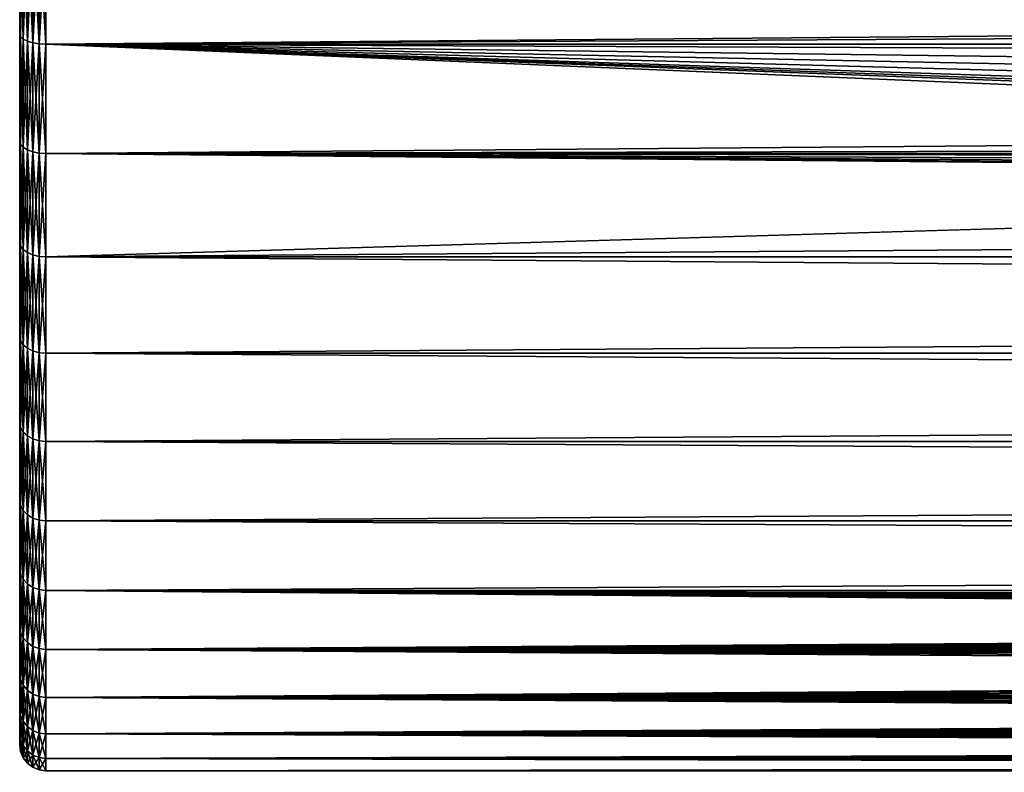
# Model space of a CAD drawing. Header units: millimetres. Extents: x -128 to 173, y -40 to 30.
# Tile 1 of 256: x -128 to -109, y -23 to -9. Entities that reach past the tile are written whole.
import ezdxf

# ---------------------------------------------------------------- set-up
doc = ezdxf.new("R2010")
doc.units = ezdxf.units.MM
doc.header["$LTSCALE"] = 56.728605
for name, color, linetype in [('1', 7, 'CONTINUOUS'), ('27', 7, 'CONTINUOUS'), ('4', 7, 'CONTINUOUS')]:
    doc.layers.add(name, color=color, linetype=linetype)

msp = doc.modelspace()

# ---------------------------------------------------------------- linework, layer by layer
at = {"layer": '1', "color": 7, "linetype": 'CONTINUOUS'}
for points in [[(-128, -8.87, 20.678), (-128, -6.733, 21.469), (-128, -8.87, -20.678), (-128, -8.87, 20.678)], [(-128, -8.87, -20.678), (-128, -6.733, 21.469), (-128, -6.733, -21.469), (-128, -8.87, -20.678)], [(-128, -10.917, 19.674), (-128, -8.87, 20.678), (-128, -10.917, -19.674), (-128, -10.917, 19.674)], [(-128, -10.917, -19.674), (-128, -8.87, 20.678), (-128, -8.87, -20.678), (-128, -10.917, -19.674)], [(-128, -12.851, 18.469), (-128, -10.917, 19.674), (-128, -12.851, -18.469), (-128, -12.851, 18.469)], [(-128, -12.851, -18.469), (-128, -10.917, 19.674), (-128, -10.917, -19.674), (-128, -12.851, -18.469)], [(-128, -14.654, 17.073), (-128, -12.851, 18.469), (-128, -14.654, -17.073), (-128, -14.654, 17.073)], [(-128, -14.654, -17.073), (-128, -12.851, 18.469), (-128, -12.851, -18.469), (-128, -14.654, -17.073)], [(-128, -16.306, 15.503), (-128, -14.654, 17.073), (-128, -16.306, -15.503), (-128, -16.306, 15.503)], [(-128, -16.306, -15.503), (-128, -14.654, 17.073), (-128, -14.654, -17.073), (-128, -16.306, -15.503)], [(-128, -17.791, 13.774), (-128, -16.306, 15.503), (-128, -17.791, -13.774), (-128, -17.791, 13.774)], [(-128, -17.791, -13.774), (-128, -16.306, 15.503), (-128, -16.306, -15.503), (-128, -17.791, -13.774)], [(-128, -19.094, 11.903), (-128, -17.791, 13.774), (-128, -19.094, -11.903), (-128, -19.094, 11.903)], [(-128, -19.094, -11.903), (-128, -17.791, 13.774), (-128, -17.791, -13.774), (-128, -19.094, -11.903)], [(-128, -20.2, 9.91), (-128, -19.094, 11.903), (-128, -20.2, -9.91), (-128, -20.2, 9.91)], [(-128, -20.2, -9.91), (-128, -19.094, 11.903), (-128, -19.094, -11.903), (-128, -20.2, -9.91)], [(-128, -21.099, 7.815), (-128, -20.2, 9.91), (-128, -21.099, -7.815), (-128, -21.099, 7.815)], [(-128, -21.099, -7.815), (-128, -20.2, 9.91), (-128, -20.2, -9.91), (-128, -21.099, -7.815)], [(-128, -21.782, 5.64), (-128, -21.099, 7.815), (-128, -21.782, -5.64), (-128, -21.782, 5.64)], [(-128, -21.782, -5.64), (-128, -21.099, 7.815), (-128, -21.099, -7.815), (-128, -21.782, -5.64)], [(-128, -22.24, 3.407), (-128, -21.782, 5.64), (-128, -22.24, -3.407), (-128, -22.24, 3.407)], [(-128, -22.24, -3.407), (-128, -21.782, 5.64), (-128, -21.782, -5.64), (-128, -22.24, -3.407)], [(-128, -22.471, 1.14), (-128, -22.24, 3.407), (-128, -22.471, -1.14), (-128, -22.471, 1.14)], [(-128, -22.471, -1.14), (-128, -22.24, 3.407), (-128, -22.24, -3.407), (-128, -22.471, -1.14)]]:
    msp.add_3dface(points, dxfattribs=at)
at = {"layer": '27', "color": 7, "linetype": 'CONTINUOUS'}
for points in [[(-128, -6.733, 21.469), (-128, -8.87, 20.678), (-127.983, -6.774, 21.592), (-128, -6.733, 21.469)], [(-128, -8.87, -20.678), (-128, -6.733, -21.469), (-127.983, -6.774, -21.592), (-128, -8.87, -20.678)], [(-127.983, -6.774, 21.592), (-128, -8.87, 20.678), (-127.983, -8.924, 20.795), (-127.983, -6.774, 21.592)], [(-127.983, -8.924, -20.795), (-128, -8.87, -20.678), (-127.983, -6.774, -21.592), (-127.983, -8.924, -20.795)], [(-127.983, -6.774, 21.592), (-127.983, -8.924, 20.795), (-127.933, -6.811, 21.707), (-127.983, -6.774, 21.592)], [(-127.983, -8.924, -20.795), (-127.983, -6.774, -21.592), (-127.933, -8.972, -20.906), (-127.983, -8.924, -20.795)], [(-127.933, -8.972, -20.906), (-127.983, -6.774, -21.592), (-127.933, -6.811, -21.707), (-127.933, -8.972, -20.906)], [(-127.933, -6.811, 21.707), (-127.983, -8.924, 20.795), (-127.933, -8.972, 20.906), (-127.933, -6.811, 21.707)], [(-127.933, -6.811, 21.707), (-127.933, -8.972, 20.906), (-127.853, -6.842, 21.806), (-127.933, -6.811, 21.707)], [(-127.933, -8.972, -20.906), (-127.933, -6.811, -21.707), (-127.853, -9.013, -21.002), (-127.933, -8.972, -20.906)], [(-127.853, -9.013, -21.002), (-127.933, -6.811, -21.707), (-127.853, -6.842, -21.806), (-127.853, -9.013, -21.002)], [(-127.853, -6.842, 21.806), (-127.933, -8.972, 20.906), (-127.853, -9.013, 21.002), (-127.853, -6.842, 21.806)], [(-127.853, -6.842, 21.806), (-127.853, -9.013, 21.002), (-127.75, -6.865, 21.881), (-127.853, -6.842, 21.806)], [(-127.853, -9.013, -21.002), (-127.853, -6.842, -21.806), (-127.75, -9.044, -21.075), (-127.853, -9.013, -21.002)], [(-127.75, -9.044, -21.075), (-127.853, -6.842, -21.806), (-127.75, -6.865, -21.881), (-127.75, -9.044, -21.075)], [(-127.75, -6.865, 21.881), (-127.853, -9.013, 21.002), (-127.75, -9.044, 21.075), (-127.75, -6.865, 21.881)], [(-127.75, -6.865, 21.881), (-127.75, -9.044, 21.075), (-127.629, -6.88, 21.929), (-127.75, -6.865, 21.881)], [(-127.75, -9.044, -21.075), (-127.75, -6.865, -21.881), (-127.629, -9.064, -21.12), (-127.75, -9.044, -21.075)], [(-127.629, -9.064, -21.12), (-127.75, -6.865, -21.881), (-127.629, -6.88, -21.929), (-127.629, -9.064, -21.12)], [(-127.629, -6.88, 21.929), (-127.75, -9.044, 21.075), (-127.629, -9.064, 21.12), (-127.629, -6.88, 21.929)], [(-127.5, -6.885, -21.945), (-127.5, -9.07, -21.136), (-127.629, -6.88, -21.929), (-127.5, -6.885, -21.945)], [(-127.5, -9.07, -21.136), (-127.629, -9.064, -21.12), (-127.629, -6.88, -21.929), (-127.5, -9.07, -21.136)], [(-127.5, -6.885, 21.945), (-127.629, -6.88, 21.929), (-127.629, -9.064, 21.12), (-127.5, -6.885, 21.945)], [(-127.5, -9.07, 21.136), (-127.5, -6.885, 21.945), (-127.629, -9.064, 21.12), (-127.5, -9.07, 21.136)], [(-128, -8.87, 20.678), (-128, -10.917, 19.674), (-127.983, -8.924, 20.795), (-128, -8.87, 20.678)], [(-128, -10.917, -19.674), (-128, -8.87, -20.678), (-127.983, -8.924, -20.795), (-128, -10.917, -19.674)], [(-127.983, -8.924, 20.795), (-128, -10.917, 19.674), (-127.983, -10.982, 19.786), (-127.983, -8.924, 20.795)], [(-127.983, -10.982, -19.786), (-128, -10.917, -19.674), (-127.983, -8.924, -20.795), (-127.983, -10.982, -19.786)], [(-127.983, -8.924, 20.795), (-127.983, -10.982, 19.786), (-127.933, -8.972, 20.906), (-127.983, -8.924, 20.795)], [(-127.983, -10.982, -19.786), (-127.983, -8.924, -20.795), (-127.933, -11.041, -19.891), (-127.983, -10.982, -19.786)], [(-127.933, -11.041, -19.891), (-127.983, -8.924, -20.795), (-127.933, -8.972, -20.906), (-127.933, -11.041, -19.891)], [(-127.933, -8.972, 20.906), (-127.983, -10.982, 19.786), (-127.933, -11.041, 19.891), (-127.933, -8.972, 20.906)], [(-127.933, -8.972, 20.906), (-127.933, -11.041, 19.891), (-127.853, -9.013, 21.002), (-127.933, -8.972, 20.906)], [(-127.933, -11.041, -19.891), (-127.933, -8.972, -20.906), (-127.853, -11.091, -19.982), (-127.933, -11.041, -19.891)], [(-127.853, -11.091, -19.982), (-127.933, -8.972, -20.906), (-127.853, -9.013, -21.002), (-127.853, -11.091, -19.982)], [(-127.853, -9.013, 21.002), (-127.933, -11.041, 19.891), (-127.853, -11.091, 19.982), (-127.853, -9.013, 21.002)], [(-127.853, -9.013, 21.002), (-127.853, -11.091, 19.982), (-127.75, -9.044, 21.075), (-127.853, -9.013, 21.002)], [(-127.853, -11.091, -19.982), (-127.853, -9.013, -21.002), (-127.75, -11.13, -20.052), (-127.853, -11.091, -19.982)], [(-127.75, -11.13, -20.052), (-127.853, -9.013, -21.002), (-127.75, -9.044, -21.075), (-127.75, -11.13, -20.052)], [(-127.75, -9.044, 21.075), (-127.853, -11.091, 19.982), (-127.75, -11.13, 20.052), (-127.75, -9.044, 21.075)], [(-127.75, -9.044, 21.075), (-127.75, -11.13, 20.052), (-127.629, -9.064, 21.12), (-127.75, -9.044, 21.075)], [(-127.75, -11.13, -20.052), (-127.75, -9.044, -21.075), (-127.629, -11.154, -20.095), (-127.75, -11.13, -20.052)], [(-127.629, -11.154, -20.095), (-127.75, -9.044, -21.075), (-127.629, -9.064, -21.12), (-127.629, -11.154, -20.095)], [(-127.629, -9.064, 21.12), (-127.75, -11.13, 20.052), (-127.629, -11.154, 20.095), (-127.629, -9.064, 21.12)], [(-127.5, -9.07, -21.136), (-127.5, -11.162, -20.11), (-127.629, -9.064, -21.12), (-127.5, -9.07, -21.136)], [(-127.5, -11.162, -20.11), (-127.629, -11.154, -20.095), (-127.629, -9.064, -21.12), (-127.5, -11.162, -20.11)], [(-127.5, -9.07, 21.136), (-127.629, -9.064, 21.12), (-127.629, -11.154, 20.095), (-127.5, -9.07, 21.136)], [(-127.5, -11.162, 20.11), (-127.5, -9.07, 21.136), (-127.629, -11.154, 20.095), (-127.5, -11.162, 20.11)], [(-128, -10.917, 19.674), (-128, -12.851, 18.469), (-127.983, -10.982, 19.786), (-128, -10.917, 19.674)], [(-128, -12.851, -18.469), (-128, -10.917, -19.674), (-127.983, -10.982, -19.786), (-128, -12.851, -18.469)], [(-127.983, -10.982, 19.786), (-128, -12.851, 18.469), (-127.983, -12.927, 18.573), (-127.983, -10.982, 19.786)], [(-127.983, -12.927, -18.573), (-128, -12.851, -18.469), (-127.983, -10.982, -19.786), (-127.983, -12.927, -18.573)], [(-127.983, -10.982, 19.786), (-127.983, -12.927, 18.573), (-127.933, -11.041, 19.891), (-127.983, -10.982, 19.786)], [(-127.983, -12.927, -18.573), (-127.983, -10.982, -19.786), (-127.933, -12.996, -18.672), (-127.983, -12.927, -18.573)], [(-127.933, -12.996, -18.672), (-127.983, -10.982, -19.786), (-127.933, -11.041, -19.891), (-127.933, -12.996, -18.672)], [(-127.933, -11.041, 19.891), (-127.983, -12.927, 18.573), (-127.933, -12.996, 18.672), (-127.933, -11.041, 19.891)], [(-127.933, -11.041, 19.891), (-127.933, -12.996, 18.672), (-127.853, -11.091, 19.982), (-127.933, -11.041, 19.891)], [(-127.933, -12.996, -18.672), (-127.933, -11.041, -19.891), (-127.853, -13.056, -18.758), (-127.933, -12.996, -18.672)], [(-127.853, -13.056, -18.758), (-127.933, -11.041, -19.891), (-127.853, -11.091, -19.982), (-127.853, -13.056, -18.758)], [(-127.853, -11.091, 19.982), (-127.933, -12.996, 18.672), (-127.853, -13.056, 18.758), (-127.853, -11.091, 19.982)], [(-127.853, -11.091, 19.982), (-127.853, -13.056, 18.758), (-127.75, -11.13, 20.052), (-127.853, -11.091, 19.982)], [(-127.853, -13.056, -18.758), (-127.853, -11.091, -19.982), (-127.75, -13.101, -18.823), (-127.853, -13.056, -18.758)], [(-127.75, -13.101, -18.823), (-127.853, -11.091, -19.982), (-127.75, -11.13, -20.052), (-127.75, -13.101, -18.823)], [(-127.75, -11.13, 20.052), (-127.853, -13.056, 18.758), (-127.75, -13.101, 18.823), (-127.75, -11.13, 20.052)], [(-127.75, -11.13, 20.052), (-127.75, -13.101, 18.823), (-127.629, -11.154, 20.095), (-127.75, -11.13, 20.052)], [(-127.75, -13.101, -18.823), (-127.75, -11.13, -20.052), (-127.629, -13.13, -18.864), (-127.75, -13.101, -18.823)], [(-127.629, -13.13, -18.864), (-127.75, -11.13, -20.052), (-127.629, -11.154, -20.095), (-127.629, -13.13, -18.864)], [(-127.629, -11.154, 20.095), (-127.75, -13.101, 18.823), (-127.629, -13.13, 18.864), (-127.629, -11.154, 20.095)], [(-127.5, -11.162, -20.11), (-127.5, -13.139, -18.878), (-127.629, -11.154, -20.095), (-127.5, -11.162, -20.11)], [(-127.5, -13.139, -18.878), (-127.629, -13.13, -18.864), (-127.629, -11.154, -20.095), (-127.5, -13.139, -18.878)], [(-127.5, -11.162, 20.11), (-127.629, -11.154, 20.095), (-127.629, -13.13, 18.864), (-127.5, -11.162, 20.11)], [(-127.5, -13.139, 18.878), (-127.5, -11.162, 20.11), (-127.629, -13.13, 18.864), (-127.5, -13.139, 18.878)], [(-128, -12.851, 18.469), (-128, -14.654, 17.073), (-127.983, -12.927, 18.573), (-128, -12.851, 18.469)], [(-128, -14.654, -17.073), (-128, -12.851, -18.469), (-127.983, -12.927, -18.573), (-128, -14.654, -17.073)], [(-127.983, -12.927, 18.573), (-128, -14.654, 17.073), (-127.983, -14.74, 17.17), (-127.983, -12.927, 18.573)], [(-127.983, -14.74, -17.17), (-128, -14.654, -17.073), (-127.983, -12.927, -18.573), (-127.983, -14.74, -17.17)], [(-127.983, -12.927, 18.573), (-127.983, -14.74, 17.17), (-127.933, -12.996, 18.672), (-127.983, -12.927, 18.573)], [(-127.983, -14.74, -17.17), (-127.983, -12.927, -18.573), (-127.933, -14.819, -17.262), (-127.983, -14.74, -17.17)], [(-127.933, -14.819, -17.262), (-127.983, -12.927, -18.573), (-127.933, -12.996, -18.672), (-127.933, -14.819, -17.262)], [(-127.933, -12.996, 18.672), (-127.983, -14.74, 17.17), (-127.933, -14.819, 17.262), (-127.933, -12.996, 18.672)], [(-127.933, -12.996, 18.672), (-127.933, -14.819, 17.262), (-127.853, -13.056, 18.758), (-127.933, -12.996, 18.672)], [(-127.933, -14.819, -17.262), (-127.933, -12.996, -18.672), (-127.853, -14.886, -17.34), (-127.933, -14.819, -17.262)], [(-127.853, -14.886, -17.34), (-127.933, -12.996, -18.672), (-127.853, -13.056, -18.758), (-127.853, -14.886, -17.34)], [(-127.853, -13.056, 18.758), (-127.933, -14.819, 17.262), (-127.853, -14.886, 17.34), (-127.853, -13.056, 18.758)], [(-127.853, -13.056, 18.758), (-127.853, -14.886, 17.34), (-127.75, -13.101, 18.823), (-127.853, -13.056, 18.758)], [(-127.853, -14.886, -17.34), (-127.853, -13.056, -18.758), (-127.75, -14.938, -17.401), (-127.853, -14.886, -17.34)], [(-127.75, -14.938, -17.401), (-127.853, -13.056, -18.758), (-127.75, -13.101, -18.823), (-127.75, -14.938, -17.401)], [(-127.75, -13.101, 18.823), (-127.853, -14.886, 17.34), (-127.75, -14.938, 17.401), (-127.75, -13.101, 18.823)], [(-127.75, -13.101, 18.823), (-127.75, -14.938, 17.401), (-127.629, -13.13, 18.864), (-127.75, -13.101, 18.823)], [(-127.75, -14.938, -17.401), (-127.75, -13.101, -18.823), (-127.629, -14.971, -17.439), (-127.75, -14.938, -17.401)], [(-127.629, -14.971, -17.439), (-127.75, -13.101, -18.823), (-127.629, -13.13, -18.864), (-127.629, -14.971, -17.439)], [(-127.629, -13.13, 18.864), (-127.75, -14.938, 17.401), (-127.629, -14.971, 17.439), (-127.629, -13.13, 18.864)], [(-127.5, -13.139, -18.878), (-127.5, -14.982, -17.451), (-127.629, -13.13, -18.864), (-127.5, -13.139, -18.878)], [(-127.5, -14.982, -17.451), (-127.629, -14.971, -17.439), (-127.629, -13.13, -18.864), (-127.5, -14.982, -17.451)], [(-127.5, -13.139, 18.878), (-127.629, -13.13, 18.864), (-127.629, -14.971, 17.439), (-127.5, -13.139, 18.878)], [(-127.5, -14.982, 17.451), (-127.5, -13.139, 18.878), (-127.629, -14.971, 17.439), (-127.5, -14.982, 17.451)], [(-128, -14.654, 17.073), (-128, -16.306, 15.503), (-127.983, -14.74, 17.17), (-128, -14.654, 17.073)], [(-128, -16.306, -15.503), (-128, -14.654, -17.073), (-127.983, -14.74, -17.17), (-128, -16.306, -15.503)], [(-127.983, -14.74, 17.17), (-128, -16.306, 15.503), (-127.983, -16.402, 15.591), (-127.983, -14.74, 17.17)], [(-127.983, -16.402, -15.591), (-128, -16.306, -15.503), (-127.983, -14.74, -17.17), (-127.983, -16.402, -15.591)], [(-127.983, -14.74, 17.17), (-127.983, -16.402, 15.591), (-127.933, -14.819, 17.262), (-127.983, -14.74, 17.17)], [(-127.983, -16.402, -15.591), (-127.983, -14.74, -17.17), (-127.933, -16.489, -15.674), (-127.983, -16.402, -15.591)], [(-127.933, -16.489, -15.674), (-127.983, -14.74, -17.17), (-127.933, -14.819, -17.262), (-127.933, -16.489, -15.674)], [(-127.933, -14.819, 17.262), (-127.983, -16.402, 15.591), (-127.933, -16.489, 15.674), (-127.933, -14.819, 17.262)], [(-127.933, -14.819, 17.262), (-127.933, -16.489, 15.674), (-127.853, -14.886, 17.34), (-127.933, -14.819, 17.262)], [(-127.933, -16.489, -15.674), (-127.933, -14.819, -17.262), (-127.853, -16.564, -15.745), (-127.933, -16.489, -15.674)], [(-127.853, -16.564, -15.745), (-127.933, -14.819, -17.262), (-127.853, -14.886, -17.34), (-127.853, -16.564, -15.745)], [(-127.853, -14.886, 17.34), (-127.933, -16.489, 15.674), (-127.853, -16.564, 15.745), (-127.853, -14.886, 17.34)], [(-127.853, -14.886, 17.34), (-127.853, -16.564, 15.745), (-127.75, -14.938, 17.401), (-127.853, -14.886, 17.34)], [(-127.853, -16.564, -15.745), (-127.853, -14.886, -17.34), (-127.75, -16.622, -15.8), (-127.853, -16.564, -15.745)], [(-127.75, -16.622, -15.8), (-127.853, -14.886, -17.34), (-127.75, -14.938, -17.401), (-127.75, -16.622, -15.8)], [(-127.75, -14.938, 17.401), (-127.853, -16.564, 15.745), (-127.75, -16.622, 15.8), (-127.75, -14.938, 17.401)], [(-127.75, -14.938, 17.401), (-127.75, -16.622, 15.8), (-127.629, -14.971, 17.439), (-127.75, -14.938, 17.401)], [(-127.75, -16.622, -15.8), (-127.75, -14.938, -17.401), (-127.629, -16.658, -15.835), (-127.75, -16.622, -15.8)], [(-127.629, -16.658, -15.835), (-127.75, -14.938, -17.401), (-127.629, -14.971, -17.439), (-127.629, -16.658, -15.835)], [(-127.629, -14.971, 17.439), (-127.75, -16.622, 15.8), (-127.629, -16.658, 15.835), (-127.629, -14.971, 17.439)], [(-127.5, -14.982, -17.451), (-127.5, -16.67, -15.846), (-127.629, -14.971, -17.439), (-127.5, -14.982, -17.451)], [(-127.5, -16.67, -15.846), (-127.629, -16.658, -15.835), (-127.629, -14.971, -17.439), (-127.5, -16.67, -15.846)], [(-127.5, -14.982, 17.451), (-127.629, -14.971, 17.439), (-127.629, -16.658, 15.835), (-127.5, -14.982, 17.451)], [(-127.5, -16.67, 15.846), (-127.5, -14.982, 17.451), (-127.629, -16.658, 15.835), (-127.5, -16.67, 15.846)], [(-128, -16.306, 15.503), (-128, -17.791, 13.774), (-127.983, -16.402, 15.591), (-128, -16.306, 15.503)], [(-128, -17.791, -13.774), (-128, -16.306, -15.503), (-127.983, -16.402, -15.591), (-128, -17.791, -13.774)], [(-127.983, -16.402, 15.591), (-128, -17.791, 13.774), (-127.983, -17.895, 13.852), (-127.983, -16.402, 15.591)], [(-127.983, -17.895, -13.852), (-128, -17.791, -13.774), (-127.983, -16.402, -15.591), (-127.983, -17.895, -13.852)], [(-127.983, -16.402, 15.591), (-127.983, -17.895, 13.852), (-127.933, -16.489, 15.674), (-127.983, -16.402, 15.591)], [(-127.983, -17.895, -13.852), (-127.983, -16.402, -15.591), (-127.933, -17.99, -13.925), (-127.983, -17.895, -13.852)], [(-127.933, -17.99, -13.925), (-127.983, -16.402, -15.591), (-127.933, -16.489, -15.674), (-127.933, -17.99, -13.925)], [(-127.933, -16.489, 15.674), (-127.983, -17.895, 13.852), (-127.933, -17.99, 13.925), (-127.933, -16.489, 15.674)], [(-127.933, -16.489, 15.674), (-127.933, -17.99, 13.925), (-127.853, -16.564, 15.745), (-127.933, -16.489, 15.674)], [(-127.933, -17.99, -13.925), (-127.933, -16.489, -15.674), (-127.853, -18.072, -13.989), (-127.933, -17.99, -13.925)], [(-127.853, -18.072, -13.989), (-127.933, -16.489, -15.674), (-127.853, -16.564, -15.745), (-127.853, -18.072, -13.989)], [(-127.853, -16.564, 15.745), (-127.933, -17.99, 13.925), (-127.853, -18.072, 13.989), (-127.853, -16.564, 15.745)], [(-127.853, -16.564, 15.745), (-127.853, -18.072, 13.989), (-127.75, -16.622, 15.8), (-127.853, -16.564, 15.745)], [(-127.853, -18.072, -13.989), (-127.853, -16.564, -15.745), (-127.75, -18.135, -14.038), (-127.853, -18.072, -13.989)], [(-127.75, -18.135, -14.038), (-127.853, -16.564, -15.745), (-127.75, -16.622, -15.8), (-127.75, -18.135, -14.038)], [(-127.75, -16.622, 15.8), (-127.853, -18.072, 13.989), (-127.75, -18.135, 14.038), (-127.75, -16.622, 15.8)], [(-127.75, -16.622, 15.8), (-127.75, -18.135, 14.038), (-127.629, -16.658, 15.835), (-127.75, -16.622, 15.8)], [(-127.75, -18.135, -14.038), (-127.75, -16.622, -15.8), (-127.629, -18.174, -14.068), (-127.75, -18.135, -14.038)], [(-127.629, -18.174, -14.068), (-127.75, -16.622, -15.8), (-127.629, -16.658, -15.835), (-127.629, -18.174, -14.068)], [(-127.629, -16.658, 15.835), (-127.75, -18.135, 14.038), (-127.629, -18.174, 14.068), (-127.629, -16.658, 15.835)], [(-127.5, -16.67, -15.846), (-127.5, -18.188, -14.078), (-127.629, -16.658, -15.835), (-127.5, -16.67, -15.846)], [(-127.5, -18.188, -14.078), (-127.629, -18.174, -14.068), (-127.629, -16.658, -15.835), (-127.5, -18.188, -14.078)], [(-127.5, -16.67, 15.846), (-127.629, -16.658, 15.835), (-127.629, -18.174, 14.068), (-127.5, -16.67, 15.846)], [(-127.5, -18.188, 14.078), (-127.5, -16.67, 15.846), (-127.629, -18.174, 14.068), (-127.5, -18.188, 14.078)], [(-128, -17.791, 13.774), (-128, -19.094, 11.903), (-127.983, -17.895, 13.852), (-128, -17.791, 13.774)], [(-128, -19.094, -11.903), (-128, -17.791, -13.774), (-127.983, -17.895, -13.852), (-128, -19.094, -11.903)], [(-127.983, -17.895, 13.852), (-128, -19.094, 11.903), (-127.983, -19.204, 11.97), (-127.983, -17.895, 13.852)], [(-127.983, -19.204, -11.97), (-128, -19.094, -11.903), (-127.983, -17.895, -13.852), (-127.983, -19.204, -11.97)], [(-127.983, -17.895, 13.852), (-127.983, -19.204, 11.97), (-127.933, -17.99, 13.925), (-127.983, -17.895, 13.852)], [(-127.983, -19.204, -11.97), (-127.983, -17.895, -13.852), (-127.933, -19.307, -12.034), (-127.983, -19.204, -11.97)], [(-127.933, -19.307, -12.034), (-127.983, -17.895, -13.852), (-127.933, -17.99, -13.925), (-127.933, -19.307, -12.034)], [(-127.933, -17.99, 13.925), (-127.983, -19.204, 11.97), (-127.933, -19.307, 12.034), (-127.933, -17.99, 13.925)], [(-127.933, -17.99, 13.925), (-127.933, -19.307, 12.034), (-127.853, -18.072, 13.989), (-127.933, -17.99, 13.925)], [(-127.933, -19.307, -12.034), (-127.933, -17.99, -13.925), (-127.853, -19.395, -12.089), (-127.933, -19.307, -12.034)], [(-127.853, -19.395, -12.089), (-127.933, -17.99, -13.925), (-127.853, -18.072, -13.989), (-127.853, -19.395, -12.089)], [(-127.853, -18.072, 13.989), (-127.933, -19.307, 12.034), (-127.853, -19.395, 12.089), (-127.853, -18.072, 13.989)], [(-127.853, -18.072, 13.989), (-127.853, -19.395, 12.089), (-127.75, -18.135, 14.038), (-127.853, -18.072, 13.989)], [(-127.853, -19.395, -12.089), (-127.853, -18.072, -13.989), (-127.75, -19.462, -12.131), (-127.853, -19.395, -12.089)], [(-127.75, -19.462, -12.131), (-127.853, -18.072, -13.989), (-127.75, -18.135, -14.038), (-127.75, -19.462, -12.131)], [(-127.75, -18.135, 14.038), (-127.853, -19.395, 12.089), (-127.75, -19.462, 12.131), (-127.75, -18.135, 14.038)], [(-127.75, -18.135, 14.038), (-127.75, -19.462, 12.131), (-127.629, -18.174, 14.068), (-127.75, -18.135, 14.038)], [(-127.75, -19.462, -12.131), (-127.75, -18.135, -14.038), (-127.629, -19.504, -12.157), (-127.75, -19.462, -12.131)], [(-127.629, -19.504, -12.157), (-127.75, -18.135, -14.038), (-127.629, -18.174, -14.068), (-127.629, -19.504, -12.157)], [(-127.629, -18.174, 14.068), (-127.75, -19.462, 12.131), (-127.629, -19.504, 12.157), (-127.629, -18.174, 14.068)], [(-127.5, -18.188, -14.078), (-127.5, -19.519, -12.166), (-127.629, -18.174, -14.068), (-127.5, -18.188, -14.078)], [(-127.5, -19.519, -12.166), (-127.629, -19.504, -12.157), (-127.629, -18.174, -14.068), (-127.5, -19.519, -12.166)], [(-127.5, -18.188, 14.078), (-127.629, -18.174, 14.068), (-127.629, -19.504, 12.157), (-127.5, -18.188, 14.078)], [(-127.5, -19.519, 12.166), (-127.5, -18.188, 14.078), (-127.629, -19.504, 12.157), (-127.5, -19.519, 12.166)], [(-128, -19.094, 11.903), (-128, -20.2, 9.91), (-127.983, -19.204, 11.97), (-128, -19.094, 11.903)], [(-128, -20.2, -9.91), (-128, -19.094, -11.903), (-127.983, -19.204, -11.97), (-128, -20.2, -9.91)], [(-127.983, -19.204, 11.97), (-128, -20.2, 9.91), (-127.983, -20.317, 9.966), (-127.983, -19.204, 11.97)], [(-127.983, -20.317, -9.966), (-128, -20.2, -9.91), (-127.983, -19.204, -11.97), (-127.983, -20.317, -9.966)], [(-127.983, -19.204, 11.97), (-127.983, -20.317, 9.966), (-127.933, -19.307, 12.034), (-127.983, -19.204, 11.97)], [(-127.983, -20.317, -9.966), (-127.983, -19.204, -11.97), (-127.933, -20.425, -10.019), (-127.983, -20.317, -9.966)], [(-127.933, -20.425, -10.019), (-127.983, -19.204, -11.97), (-127.933, -19.307, -12.034), (-127.933, -20.425, -10.019)], [(-127.933, -19.307, 12.034), (-127.983, -20.317, 9.966), (-127.933, -20.425, 10.019), (-127.933, -19.307, 12.034)], [(-127.933, -19.307, 12.034), (-127.933, -20.425, 10.019), (-127.853, -19.395, 12.089), (-127.933, -19.307, 12.034)], [(-127.933, -20.425, -10.019), (-127.933, -19.307, -12.034), (-127.853, -20.518, -10.065), (-127.933, -20.425, -10.019)], [(-127.853, -20.518, -10.065), (-127.933, -19.307, -12.034), (-127.853, -19.395, -12.089), (-127.853, -20.518, -10.065)], [(-127.853, -19.395, 12.089), (-127.933, -20.425, 10.019), (-127.853, -20.518, 10.065), (-127.853, -19.395, 12.089)], [(-127.853, -19.395, 12.089), (-127.853, -20.518, 10.065), (-127.75, -19.462, 12.131), (-127.853, -19.395, 12.089)], [(-127.853, -20.518, -10.065), (-127.853, -19.395, -12.089), (-127.75, -20.59, -10.1), (-127.853, -20.518, -10.065)], [(-127.75, -20.59, -10.1), (-127.853, -19.395, -12.089), (-127.75, -19.462, -12.131), (-127.75, -20.59, -10.1)], [(-127.75, -19.462, 12.131), (-127.853, -20.518, 10.065), (-127.75, -20.59, 10.1), (-127.75, -19.462, 12.131)], [(-127.75, -19.462, 12.131), (-127.75, -20.59, 10.1), (-127.629, -19.504, 12.157), (-127.75, -19.462, 12.131)], [(-127.75, -20.59, -10.1), (-127.75, -19.462, -12.131), (-127.629, -20.634, -10.122), (-127.75, -20.59, -10.1)], [(-127.629, -20.634, -10.122), (-127.75, -19.462, -12.131), (-127.629, -19.504, -12.157), (-127.629, -20.634, -10.122)], [(-127.629, -19.504, 12.157), (-127.75, -20.59, 10.1), (-127.629, -20.634, 10.122), (-127.629, -19.504, 12.157)], [(-127.5, -19.519, -12.166), (-127.5, -20.65, -10.129), (-127.629, -19.504, -12.157), (-127.5, -19.519, -12.166)], [(-127.5, -20.65, -10.129), (-127.629, -20.634, -10.122), (-127.629, -19.504, -12.157), (-127.5, -20.65, -10.129)], [(-127.5, -19.519, 12.166), (-127.629, -19.504, 12.157), (-127.629, -20.634, 10.122), (-127.5, -19.519, 12.166)], [(-127.5, -20.65, 10.129), (-127.5, -19.519, 12.166), (-127.629, -20.634, 10.122), (-127.5, -20.65, 10.129)], [(-128, -20.2, 9.91), (-128, -21.099, 7.815), (-127.983, -20.317, 9.966), (-128, -20.2, 9.91)], [(-128, -21.099, -7.815), (-128, -20.2, -9.91), (-127.983, -20.317, -9.966), (-128, -21.099, -7.815)], [(-127.983, -20.317, 9.966), (-128, -21.099, 7.815), (-127.983, -21.221, 7.859), (-127.983, -20.317, 9.966)], [(-127.983, -21.221, -7.859), (-128, -21.099, -7.815), (-127.983, -20.317, -9.966), (-127.983, -21.221, -7.859)], [(-127.983, -20.317, 9.966), (-127.983, -21.221, 7.859), (-127.933, -20.425, 10.019), (-127.983, -20.317, 9.966)], [(-127.983, -21.221, -7.859), (-127.983, -20.317, -9.966), (-127.933, -21.334, -7.901), (-127.983, -21.221, -7.859)], [(-127.933, -21.334, -7.901), (-127.983, -20.317, -9.966), (-127.933, -20.425, -10.019), (-127.933, -21.334, -7.901)], [(-127.933, -20.425, 10.019), (-127.983, -21.221, 7.859), (-127.933, -21.334, 7.901), (-127.933, -20.425, 10.019)], [(-127.933, -20.425, 10.019), (-127.933, -21.334, 7.901), (-127.853, -20.518, 10.065), (-127.933, -20.425, 10.019)], [(-127.933, -21.334, -7.901), (-127.933, -20.425, -10.019), (-127.853, -21.431, -7.937), (-127.933, -21.334, -7.901)], [(-127.853, -21.431, -7.937), (-127.933, -20.425, -10.019), (-127.853, -20.518, -10.065), (-127.853, -21.431, -7.937)], [(-127.853, -20.518, 10.065), (-127.933, -21.334, 7.901), (-127.853, -21.431, 7.937), (-127.853, -20.518, 10.065)], [(-127.853, -20.518, 10.065), (-127.853, -21.431, 7.937), (-127.75, -20.59, 10.1), (-127.853, -20.518, 10.065)], [(-127.853, -21.431, -7.937), (-127.853, -20.518, -10.065), (-127.75, -21.506, -7.965), (-127.853, -21.431, -7.937)], [(-127.75, -21.506, -7.965), (-127.853, -20.518, -10.065), (-127.75, -20.59, -10.1), (-127.75, -21.506, -7.965)], [(-127.75, -20.59, 10.1), (-127.853, -21.431, 7.937), (-127.75, -21.506, 7.965), (-127.75, -20.59, 10.1)], [(-127.75, -20.59, 10.1), (-127.75, -21.506, 7.965), (-127.629, -20.634, 10.122), (-127.75, -20.59, 10.1)], [(-127.75, -21.506, -7.965), (-127.75, -20.59, -10.1), (-127.629, -21.552, -7.982), (-127.75, -21.506, -7.965)], [(-127.629, -21.552, -7.982), (-127.75, -20.59, -10.1), (-127.629, -20.634, -10.122), (-127.629, -21.552, -7.982)], [(-127.629, -20.634, 10.122), (-127.75, -21.506, 7.965), (-127.629, -21.552, 7.982), (-127.629, -20.634, 10.122)], [(-127.5, -20.65, -10.129), (-127.5, -21.568, -7.988), (-127.629, -20.634, -10.122), (-127.5, -20.65, -10.129)], [(-127.5, -21.568, -7.988), (-127.629, -21.552, -7.982), (-127.629, -20.634, -10.122), (-127.5, -21.568, -7.988)], [(-127.5, -20.65, 10.129), (-127.629, -20.634, 10.122), (-127.629, -21.552, 7.982), (-127.5, -20.65, 10.129)], [(-127.5, -21.568, 7.988), (-127.5, -20.65, 10.129), (-127.629, -21.552, 7.982), (-127.5, -21.568, 7.988)], [(-128, -21.099, 7.815), (-128, -21.782, 5.64), (-127.983, -21.221, 7.859), (-128, -21.099, 7.815)], [(-128, -21.782, -5.64), (-128, -21.099, -7.815), (-127.983, -21.221, -7.859), (-128, -21.782, -5.64)], [(-127.983, -21.221, 7.859), (-128, -21.782, 5.64), (-127.983, -21.907, 5.672), (-127.983, -21.221, 7.859)], [(-127.983, -21.907, -5.672), (-128, -21.782, -5.64), (-127.983, -21.221, -7.859), (-127.983, -21.907, -5.672)], [(-127.983, -21.221, 7.859), (-127.983, -21.907, 5.672), (-127.933, -21.334, 7.901), (-127.983, -21.221, 7.859)], [(-127.983, -21.907, -5.672), (-127.983, -21.221, -7.859), (-127.933, -22.024, -5.702), (-127.983, -21.907, -5.672)], [(-127.933, -22.024, -5.702), (-127.983, -21.221, -7.859), (-127.933, -21.334, -7.901), (-127.933, -22.024, -5.702)], [(-127.933, -21.334, 7.901), (-127.983, -21.907, 5.672), (-127.933, -22.024, 5.702), (-127.933, -21.334, 7.901)], [(-127.933, -21.334, 7.901), (-127.933, -22.024, 5.702), (-127.853, -21.431, 7.937), (-127.933, -21.334, 7.901)], [(-127.933, -22.024, -5.702), (-127.933, -21.334, -7.901), (-127.853, -22.124, -5.728), (-127.933, -22.024, -5.702)], [(-127.853, -22.124, -5.728), (-127.933, -21.334, -7.901), (-127.853, -21.431, -7.937), (-127.853, -22.124, -5.728)], [(-127.853, -21.431, 7.937), (-127.933, -22.024, 5.702), (-127.853, -22.124, 5.728), (-127.853, -21.431, 7.937)], [(-127.853, -21.431, 7.937), (-127.853, -22.124, 5.728), (-127.75, -21.506, 7.965), (-127.853, -21.431, 7.937)], [(-127.853, -22.124, -5.728), (-127.853, -21.431, -7.937), (-127.75, -22.201, -5.748), (-127.853, -22.124, -5.728)], [(-127.75, -22.201, -5.748), (-127.853, -21.431, -7.937), (-127.75, -21.506, -7.965), (-127.75, -22.201, -5.748)], [(-127.75, -21.506, 7.965), (-127.853, -22.124, 5.728), (-127.75, -22.201, 5.748), (-127.75, -21.506, 7.965)], [(-127.75, -21.506, 7.965), (-127.75, -22.201, 5.748), (-127.629, -21.552, 7.982), (-127.75, -21.506, 7.965)], [(-127.75, -22.201, -5.748), (-127.75, -21.506, -7.965), (-127.629, -22.249, -5.761), (-127.75, -22.201, -5.748)], [(-127.629, -22.249, -5.761), (-127.75, -21.506, -7.965), (-127.629, -21.552, -7.982), (-127.629, -22.249, -5.761)], [(-127.629, -21.552, 7.982), (-127.75, -22.201, 5.748), (-127.629, -22.249, 5.761), (-127.629, -21.552, 7.982)], [(-127.5, -21.568, -7.988), (-127.5, -22.266, -5.765), (-127.629, -21.552, -7.982), (-127.5, -21.568, -7.988)], [(-127.5, -22.266, -5.765), (-127.629, -22.249, -5.761), (-127.629, -21.552, -7.982), (-127.5, -22.266, -5.765)], [(-127.5, -21.568, 7.988), (-127.629, -21.552, 7.982), (-127.629, -22.249, 5.761), (-127.5, -21.568, 7.988)], [(-127.5, -22.266, 5.765), (-127.5, -21.568, 7.988), (-127.629, -22.249, 5.761), (-127.5, -22.266, 5.765)], [(-128, -21.782, 5.64), (-128, -22.24, 3.407), (-127.983, -21.907, 5.672), (-128, -21.782, 5.64)], [(-128, -22.24, -3.407), (-128, -21.782, -5.64), (-127.983, -21.907, -5.672), (-128, -22.24, -3.407)], [(-127.983, -21.907, 5.672), (-128, -22.24, 3.407), (-127.983, -22.368, 3.427), (-127.983, -21.907, 5.672)], [(-127.983, -22.368, -3.427), (-128, -22.24, -3.407), (-127.983, -21.907, -5.672), (-127.983, -22.368, -3.427)], [(-127.983, -21.907, 5.672), (-127.983, -22.368, 3.427), (-127.933, -22.024, 5.702), (-127.983, -21.907, 5.672)], [(-127.983, -22.368, -3.427), (-127.983, -21.907, -5.672), (-127.933, -22.488, -3.445), (-127.983, -22.368, -3.427)], [(-127.933, -22.488, -3.445), (-127.983, -21.907, -5.672), (-127.933, -22.024, -5.702), (-127.933, -22.488, -3.445)], [(-127.933, -22.024, 5.702), (-127.983, -22.368, 3.427), (-127.933, -22.488, 3.445), (-127.933, -22.024, 5.702)], [(-127.933, -22.024, 5.702), (-127.933, -22.488, 3.445), (-127.853, -22.124, 5.728), (-127.933, -22.024, 5.702)], [(-127.933, -22.488, -3.445), (-127.933, -22.024, -5.702), (-127.853, -22.59, -3.461), (-127.933, -22.488, -3.445)], [(-127.853, -22.59, -3.461), (-127.933, -22.024, -5.702), (-127.853, -22.124, -5.728), (-127.853, -22.59, -3.461)], [(-128, -22.24, 3.407), (-128, -22.471, 1.14), (-127.983, -22.368, 3.427), (-128, -22.24, 3.407)], [(-128, -22.471, -1.14), (-128, -22.24, -3.407), (-127.983, -22.368, -3.427), (-128, -22.471, -1.14)], [(-127.853, -22.124, 5.728), (-127.933, -22.488, 3.445), (-127.853, -22.59, 3.461), (-127.853, -22.124, 5.728)], [(-127.853, -22.124, 5.728), (-127.853, -22.59, 3.461), (-127.75, -22.201, 5.748), (-127.853, -22.124, 5.728)], [(-127.853, -22.59, -3.461), (-127.853, -22.124, -5.728), (-127.75, -22.669, -3.473), (-127.853, -22.59, -3.461)], [(-127.75, -22.669, -3.473), (-127.853, -22.124, -5.728), (-127.75, -22.201, -5.748), (-127.75, -22.669, -3.473)], [(-127.75, -22.201, 5.748), (-127.853, -22.59, 3.461), (-127.75, -22.669, 3.473), (-127.75, -22.201, 5.748)], [(-127.75, -22.201, 5.748), (-127.75, -22.669, 3.473), (-127.629, -22.249, 5.761), (-127.75, -22.201, 5.748)], [(-127.75, -22.669, -3.473), (-127.75, -22.201, -5.748), (-127.629, -22.718, -3.48), (-127.75, -22.669, -3.473)], [(-127.629, -22.718, -3.48), (-127.75, -22.201, -5.748), (-127.629, -22.249, -5.761), (-127.629, -22.718, -3.48)], [(-127.983, -22.368, 3.427), (-128, -22.471, 1.14), (-127.983, -22.6, 1.146), (-127.983, -22.368, 3.427)], [(-127.983, -22.6, -1.146), (-128, -22.471, -1.14), (-127.983, -22.368, -3.427), (-127.983, -22.6, -1.146)], [(-127.983, -22.368, 3.427), (-127.983, -22.6, 1.146), (-127.933, -22.488, 3.445), (-127.983, -22.368, 3.427)], [(-127.983, -22.6, -1.146), (-127.983, -22.368, -3.427), (-127.933, -22.721, -1.152), (-127.983, -22.6, -1.146)], [(-127.933, -22.721, -1.152), (-127.983, -22.368, -3.427), (-127.933, -22.488, -3.445), (-127.933, -22.721, -1.152)], [(-127.629, -22.249, 5.761), (-127.75, -22.669, 3.473), (-127.629, -22.718, 3.48), (-127.629, -22.249, 5.761)], [(-127.5, -22.266, -5.765), (-127.5, -22.735, -3.483), (-127.629, -22.249, -5.761), (-127.5, -22.266, -5.765)], [(-127.5, -22.735, -3.483), (-127.629, -22.718, -3.48), (-127.629, -22.249, -5.761), (-127.5, -22.735, -3.483)], [(-127.5, -22.266, 5.765), (-127.629, -22.249, 5.761), (-127.629, -22.718, 3.48), (-127.5, -22.266, 5.765)], [(-127.5, -22.735, 3.483), (-127.5, -22.266, 5.765), (-127.629, -22.718, 3.48), (-127.5, -22.735, 3.483)], [(-128, -22.471, 1.14), (-128, -22.471, -1.14), (-127.983, -22.6, 1.146), (-128, -22.471, 1.14)], [(-127.983, -22.6, 1.146), (-128, -22.471, -1.14), (-127.983, -22.6, -1.146), (-127.983, -22.6, 1.146)], [(-127.933, -22.488, 3.445), (-127.983, -22.6, 1.146), (-127.933, -22.721, 1.152), (-127.933, -22.488, 3.445)], [(-127.983, -22.6, 1.146), (-127.983, -22.6, -1.146), (-127.933, -22.721, 1.152), (-127.983, -22.6, 1.146)], [(-127.933, -22.721, 1.152), (-127.983, -22.6, -1.146), (-127.933, -22.721, -1.152), (-127.933, -22.721, 1.152)], [(-127.933, -22.488, 3.445), (-127.933, -22.721, 1.152), (-127.853, -22.59, 3.461), (-127.933, -22.488, 3.445)], [(-127.933, -22.721, -1.152), (-127.933, -22.488, -3.445), (-127.853, -22.824, -1.158), (-127.933, -22.721, -1.152)], [(-127.853, -22.824, -1.158), (-127.933, -22.488, -3.445), (-127.853, -22.59, -3.461), (-127.853, -22.824, -1.158)], [(-127.853, -22.59, 3.461), (-127.933, -22.721, 1.152), (-127.853, -22.824, 1.158), (-127.853, -22.59, 3.461)], [(-127.853, -22.59, 3.461), (-127.853, -22.824, 1.158), (-127.75, -22.669, 3.473), (-127.853, -22.59, 3.461)], [(-127.853, -22.824, -1.158), (-127.853, -22.59, -3.461), (-127.75, -22.904, -1.162), (-127.853, -22.824, -1.158)], [(-127.75, -22.904, -1.162), (-127.853, -22.59, -3.461), (-127.75, -22.669, -3.473), (-127.75, -22.904, -1.162)], [(-127.933, -22.721, 1.152), (-127.933, -22.721, -1.152), (-127.853, -22.824, 1.158), (-127.933, -22.721, 1.152)], [(-127.853, -22.824, 1.158), (-127.933, -22.721, -1.152), (-127.853, -22.824, -1.158), (-127.853, -22.824, 1.158)], [(-127.75, -22.669, 3.473), (-127.853, -22.824, 1.158), (-127.75, -22.904, 1.162), (-127.75, -22.669, 3.473)], [(-127.75, -22.669, 3.473), (-127.75, -22.904, 1.162), (-127.629, -22.718, 3.48), (-127.75, -22.669, 3.473)], [(-127.75, -22.904, -1.162), (-127.75, -22.669, -3.473), (-127.629, -22.954, -1.164), (-127.75, -22.904, -1.162)], [(-127.629, -22.954, -1.164), (-127.75, -22.669, -3.473), (-127.629, -22.718, -3.48), (-127.629, -22.954, -1.164)], [(-127.629, -22.718, 3.48), (-127.75, -22.904, 1.162), (-127.629, -22.954, 1.164), (-127.629, -22.718, 3.48)], [(-127.5, -22.735, -3.483), (-127.5, -22.97, -1.165), (-127.629, -22.718, -3.48), (-127.5, -22.735, -3.483)], [(-127.5, -22.97, -1.165), (-127.629, -22.954, -1.164), (-127.629, -22.718, -3.48), (-127.5, -22.97, -1.165)], [(-127.5, -22.735, 3.483), (-127.629, -22.718, 3.48), (-127.629, -22.954, 1.164), (-127.5, -22.735, 3.483)], [(-127.5, -22.97, 1.165), (-127.5, -22.735, 3.483), (-127.629, -22.954, 1.164), (-127.5, -22.97, 1.165)], [(-127.853, -22.824, 1.158), (-127.853, -22.824, -1.158), (-127.75, -22.904, 1.162), (-127.853, -22.824, 1.158)], [(-127.75, -22.904, 1.162), (-127.853, -22.824, -1.158), (-127.75, -22.904, -1.162), (-127.75, -22.904, 1.162)], [(-127.75, -22.904, 1.162), (-127.75, -22.904, -1.162), (-127.629, -22.954, 1.164), (-127.75, -22.904, 1.162)], [(-127.629, -22.954, 1.164), (-127.75, -22.904, -1.162), (-127.629, -22.954, -1.164), (-127.629, -22.954, 1.164)], [(-127.5, -22.97, -1.165), (-127.5, -22.97, 1.165), (-127.629, -22.954, -1.164), (-127.5, -22.97, -1.165)], [(-127.5, -22.97, 1.165), (-127.629, -22.954, 1.164), (-127.629, -22.954, -1.164), (-127.5, -22.97, 1.165)]]:
    msp.add_3dface(points, dxfattribs=at)
at = {"layer": '4', "color": 7, "linetype": 'CONTINUOUS'}
for points in [[(127.5, -9.07, 21.136), (127.5, -6.885, 21.945), (-127.5, -9.07, 21.136), (127.5, -9.07, 21.136)], [(-127.5, -9.07, 21.136), (127.5, -6.885, 21.945), (-127.5, -6.885, 21.945), (-127.5, -9.07, 21.136)], [(-84.88, -8.375, -21.421), (-84.367, -8.824, -21.24), (-127.5, -6.885, -21.945), (-84.88, -8.375, -21.421)], [(-127.5, -6.885, -21.945), (-84.367, -8.824, -21.24), (-127.5, -9.07, -21.136), (-127.5, -6.885, -21.945)], [(-84.367, -8.824, -21.24), (-83.828, -9.244, -21.06), (-127.5, -9.07, -21.136), (-84.367, -8.824, -21.24)], [(127.5, -11.162, 20.11), (127.5, -9.07, 21.136), (-127.5, -11.162, 20.11), (127.5, -11.162, 20.11)], [(-127.5, -11.162, 20.11), (127.5, -9.07, 21.136), (-127.5, -9.07, 21.136), (-127.5, -11.162, 20.11)], [(-80.872, -10.841, -20.285), (-80.253, -11.054, -20.169), (-127.5, -9.07, -21.136), (-80.872, -10.841, -20.285)], [(-127.5, -9.07, -21.136), (-80.253, -11.054, -20.169), (-127.5, -11.162, -20.11), (-127.5, -9.07, -21.136)], [(-81.175, -10.723, -20.347), (-80.872, -10.841, -20.285), (-127.5, -9.07, -21.136), (-81.175, -10.723, -20.347)], [(-81.485, -10.593, -20.415), (-81.175, -10.723, -20.347), (-127.5, -9.07, -21.136), (-81.485, -10.593, -20.415)], [(-82.091, -10.309, -20.56), (-81.485, -10.593, -20.415), (-127.5, -9.07, -21.136), (-82.091, -10.309, -20.56)], [(-82.686, -9.988, -20.718), (-82.091, -10.309, -20.56), (-127.5, -9.07, -21.136), (-82.686, -9.988, -20.718)], [(-83.267, -9.633, -20.886), (-82.686, -9.988, -20.718), (-127.5, -9.07, -21.136), (-83.267, -9.633, -20.886)], [(-83.828, -9.244, -21.06), (-83.267, -9.633, -20.886), (-127.5, -9.07, -21.136), (-83.828, -9.244, -21.06)], [(-80.253, -11.054, -20.169), (-79.629, -11.233, -20.07), (-127.5, -11.162, -20.11), (-80.253, -11.054, -20.169)], [(127.5, -13.139, 18.878), (127.5, -11.162, 20.11), (-127.5, -13.139, 18.878), (127.5, -13.139, 18.878)], [(-127.5, -13.139, 18.878), (127.5, -11.162, 20.11), (-127.5, -11.162, 20.11), (-127.5, -13.139, 18.878)], [(-77.134, -11.614, -19.852), (-76.509, -11.63, -19.843), (-127.5, -11.162, -20.11), (-77.134, -11.614, -19.852)], [(-127.5, -11.162, -20.11), (-76.509, -11.63, -19.843), (-127.5, -13.139, -18.878), (-127.5, -11.162, -20.11)], [(-77.758, -11.567, -19.88), (-77.134, -11.614, -19.852), (-127.5, -11.162, -20.11), (-77.758, -11.567, -19.88)], [(-78.382, -11.488, -19.925), (-77.758, -11.567, -19.88), (-127.5, -11.162, -20.11), (-78.382, -11.488, -19.925)], [(-79.005, -11.377, -19.989), (-78.382, -11.488, -19.925), (-127.5, -11.162, -20.11), (-79.005, -11.377, -19.989)], [(-79.629, -11.233, -20.07), (-79.005, -11.377, -19.989), (-127.5, -11.162, -20.11), (-79.629, -11.233, -20.07)], [(-76.509, -11.63, -19.843), (127.5, -13.139, -18.878), (-127.5, -13.139, -18.878), (-76.509, -11.63, -19.843)], [(127.5, -14.982, 17.451), (127.5, -13.139, 18.878), (-127.5, -14.982, 17.451), (127.5, -14.982, 17.451)], [(-127.5, -14.982, 17.451), (127.5, -13.139, 18.878), (-127.5, -13.139, 18.878), (-127.5, -14.982, 17.451)], [(127.5, -13.139, -18.878), (127.5, -14.982, -17.451), (-127.5, -13.139, -18.878), (127.5, -13.139, -18.878)], [(-127.5, -13.139, -18.878), (127.5, -14.982, -17.451), (-127.5, -14.982, -17.451), (-127.5, -13.139, -18.878)], [(127.5, -16.67, 15.846), (127.5, -14.982, 17.451), (-127.5, -16.67, 15.846), (127.5, -16.67, 15.846)], [(-127.5, -16.67, 15.846), (127.5, -14.982, 17.451), (-127.5, -14.982, 17.451), (-127.5, -16.67, 15.846)], [(127.5, -14.982, -17.451), (127.5, -16.67, -15.846), (-127.5, -14.982, -17.451), (127.5, -14.982, -17.451)], [(-127.5, -14.982, -17.451), (127.5, -16.67, -15.846), (-127.5, -16.67, -15.846), (-127.5, -14.982, -17.451)], [(127.5, -18.188, 14.078), (127.5, -16.67, 15.846), (-127.5, -18.188, 14.078), (127.5, -18.188, 14.078)], [(-127.5, -18.188, 14.078), (127.5, -16.67, 15.846), (-127.5, -16.67, 15.846), (-127.5, -18.188, 14.078)], [(127.5, -16.67, -15.846), (127.5, -18.188, -14.078), (-127.5, -16.67, -15.846), (127.5, -16.67, -15.846)], [(-127.5, -16.67, -15.846), (127.5, -18.188, -14.078), (-127.5, -18.188, -14.078), (-127.5, -16.67, -15.846)], [(127.5, -19.519, 12.166), (127.5, -18.188, 14.078), (-127.5, -19.519, 12.166), (127.5, -19.519, 12.166)], [(-127.5, -19.519, 12.166), (127.5, -18.188, 14.078), (-127.5, -18.188, 14.078), (-127.5, -19.519, 12.166)], [(127.5, -18.188, -14.078), (127.5, -19.519, -12.166), (-127.5, -18.188, -14.078), (127.5, -18.188, -14.078)], [(-127.5, -18.188, -14.078), (127.5, -19.519, -12.166), (-127.5, -19.519, -12.166), (-127.5, -18.188, -14.078)], [(127.5, -19.519, 12.166), (-127.5, -19.519, 12.166), (-0.009, -19.848, 11.622), (127.5, -19.519, 12.166)], [(-127.5, -19.519, -12.166), (127.5, -19.519, -12.166), (0.009, -19.848, -11.622), (-127.5, -19.519, -12.166)], [(-127.5, -20.65, -10.129), (-127.5, -19.519, -12.166), (-5.571, -20.56, -10.309), (-127.5, -20.65, -10.129)], [(-5.571, -20.56, -10.309), (-127.5, -19.519, -12.166), (-4.964, -20.415, -10.593), (-5.571, -20.56, -10.309)], [(-4.964, -20.415, -10.593), (-127.5, -19.519, -12.166), (-4.662, -20.349, -10.719), (-4.964, -20.415, -10.593)], [(-4.662, -20.349, -10.719), (-127.5, -19.519, -12.166), (-4.351, -20.285, -10.84), (-4.662, -20.349, -10.719)], [(-4.351, -20.285, -10.84), (-127.5, -19.519, -12.166), (-3.733, -20.171, -11.052), (-4.351, -20.285, -10.84)], [(-3.733, -20.171, -11.052), (-127.5, -19.519, -12.166), (-3.11, -20.072, -11.229), (-3.733, -20.171, -11.052)], [(-3.11, -20.072, -11.229), (-127.5, -19.519, -12.166), (-2.486, -19.992, -11.373), (-3.11, -20.072, -11.229)], [(-2.486, -19.992, -11.373), (-127.5, -19.519, -12.166), (-1.863, -19.929, -11.483), (-2.486, -19.992, -11.373)], [(-1.863, -19.929, -11.483), (-127.5, -19.519, -12.166), (-1.24, -19.884, -11.56), (-1.863, -19.929, -11.483)], [(-1.24, -19.884, -11.56), (-127.5, -19.519, -12.166), (-0.615, -19.857, -11.607), (-1.24, -19.884, -11.56)], [(-0.615, -19.857, -11.607), (-127.5, -19.519, -12.166), (0.009, -19.848, -11.622), (-0.615, -19.857, -11.607)], [(-127.5, -19.519, 12.166), (-127.5, -20.65, 10.129), (-0.009, -19.848, 11.622), (-127.5, -19.519, 12.166)], [(-0.009, -19.848, 11.622), (-127.5, -20.65, 10.129), (-0.632, -19.857, 11.606), (-0.009, -19.848, 11.622)], [(-0.632, -19.857, 11.606), (-127.5, -20.65, 10.129), (-1.255, -19.884, 11.559), (-0.632, -19.857, 11.606)], [(-1.255, -19.884, 11.559), (-127.5, -20.65, 10.129), (-1.879, -19.93, 11.48), (-1.255, -19.884, 11.559)], [(-1.879, -19.93, 11.48), (-127.5, -20.65, 10.129), (-2.504, -19.994, 11.369), (-1.879, -19.93, 11.48)], [(-2.504, -19.994, 11.369), (-127.5, -20.65, 10.129), (-3.128, -20.075, 11.225), (-2.504, -19.994, 11.369)], [(-3.128, -20.075, 11.225), (-127.5, -20.65, 10.129), (-3.749, -20.173, 11.047), (-3.128, -20.075, 11.225)], [(-3.749, -20.173, 11.047), (-127.5, -20.65, 10.129), (-4.366, -20.288, 10.834), (-3.749, -20.173, 11.047)], [(-4.366, -20.288, 10.834), (-127.5, -20.65, 10.129), (-4.662, -20.349, 10.719), (-4.366, -20.288, 10.834)], [(-4.662, -20.349, 10.719), (-127.5, -20.65, 10.129), (-4.98, -20.419, 10.586), (-4.662, -20.349, 10.719)], [(-4.98, -20.419, 10.586), (-127.5, -20.65, 10.129), (-5.586, -20.564, 10.302), (-4.98, -20.419, 10.586)], [(-6.166, -20.717, -9.99), (-127.5, -20.65, -10.129), (-5.571, -20.56, -10.309), (-6.166, -20.717, -9.99)], [(-5.586, -20.564, 10.302), (-127.5, -20.65, 10.129), (-6.18, -20.721, 9.982), (-5.586, -20.564, 10.302)], [(-127.5, -21.568, -7.988), (-127.5, -20.65, -10.129), (-8.363, -21.419, -8.379), (-127.5, -21.568, -7.988)], [(-8.363, -21.419, -8.379), (-127.5, -20.65, -10.129), (-7.849, -21.238, -8.828), (-8.363, -21.419, -8.379)], [(-7.849, -21.238, -8.828), (-127.5, -20.65, -10.129), (-7.309, -21.059, -9.248), (-7.849, -21.238, -8.828)], [(-7.309, -21.059, -9.248), (-127.5, -20.65, -10.129), (-6.747, -20.884, -9.636), (-7.309, -21.059, -9.248)], [(-6.747, -20.884, -9.636), (-127.5, -20.65, -10.129), (-6.166, -20.717, -9.99), (-6.747, -20.884, -9.636)], [(-127.5, -20.65, 10.129), (-127.5, -21.568, 7.988), (-6.18, -20.721, 9.982), (-127.5, -20.65, 10.129)], [(-6.18, -20.721, 9.982), (-127.5, -21.568, 7.988), (-6.759, -20.888, 9.628), (-6.18, -20.721, 9.982)], [(-6.759, -20.888, 9.628), (-127.5, -21.568, 7.988), (-7.32, -21.062, 9.24), (-6.759, -20.888, 9.628)], [(-7.32, -21.062, 9.24), (-127.5, -21.568, 7.988), (-7.858, -21.242, 8.82), (-7.32, -21.062, 9.24)], [(-7.858, -21.242, 8.82), (-127.5, -21.568, 7.988), (-8.371, -21.422, 8.371), (-7.858, -21.242, 8.82)], [(-8.848, -21.599, -7.904), (-127.5, -21.568, -7.988), (-8.363, -21.419, -8.379), (-8.848, -21.599, -7.904)], [(-8.371, -21.422, 8.371), (-127.5, -21.568, 7.988), (-8.855, -21.602, 7.896), (-8.371, -21.422, 8.371)], [(-127.5, -22.266, -5.765), (-127.5, -21.568, -7.988), (-10.455, -22.255, -5.806), (-127.5, -22.266, -5.765)], [(-10.455, -22.255, -5.806), (-127.5, -21.568, -7.988), (-10.105, -22.105, -6.354), (-10.455, -22.255, -5.806)], [(-10.105, -22.105, -6.354), (-127.5, -21.568, -7.988), (-9.72, -21.944, -6.888), (-10.105, -22.105, -6.354)], [(-9.72, -21.944, -6.888), (-127.5, -21.568, -7.988), (-9.301, -21.775, -7.406), (-9.72, -21.944, -6.888)], [(-9.301, -21.775, -7.406), (-127.5, -21.568, -7.988), (-9.069, -21.684, -7.668), (-9.301, -21.775, -7.406)], [(-9.069, -21.684, -7.668), (-127.5, -21.568, -7.988), (-8.848, -21.599, -7.904), (-9.069, -21.684, -7.668)], [(-127.5, -21.568, 7.988), (-127.5, -22.266, 5.765), (-8.855, -21.602, 7.896), (-127.5, -21.568, 7.988)], [(-8.855, -21.602, 7.896), (-127.5, -22.266, 5.765), (-9.069, -21.684, 7.668), (-8.855, -21.602, 7.896)], [(-9.069, -21.684, 7.668), (-127.5, -22.266, 5.765), (-9.308, -21.778, 7.398), (-9.069, -21.684, 7.668)], [(-9.308, -21.778, 7.398), (-127.5, -22.266, 5.765), (-9.727, -21.947, 6.88), (-9.308, -21.778, 7.398)], [(-9.727, -21.947, 6.88), (-127.5, -22.266, 5.765), (-10.111, -22.107, 6.346), (-9.727, -21.947, 6.88)], [(-10.111, -22.107, 6.346), (-127.5, -22.266, 5.765), (-10.46, -22.257, 5.798), (-10.111, -22.107, 6.346)], [(-10.769, -22.394, -5.247), (-127.5, -22.266, -5.765), (-10.455, -22.255, -5.806), (-10.769, -22.394, -5.247)], [(-10.46, -22.257, 5.798), (-127.5, -22.266, 5.765), (-10.773, -22.395, 5.239), (-10.46, -22.257, 5.798)], [(-127.5, -22.735, -3.483), (-127.5, -22.266, -5.765), (-11.501, -22.728, -3.526), (-127.5, -22.735, -3.483)], [(-11.501, -22.728, -3.526), (-127.5, -22.266, -5.765), (-11.291, -22.631, -4.105), (-11.501, -22.728, -3.526)], [(-11.291, -22.631, -4.105), (-127.5, -22.266, -5.765), (-11.048, -22.519, -4.68), (-11.291, -22.631, -4.105)], [(-11.048, -22.519, -4.68), (-127.5, -22.266, -5.765), (-10.769, -22.394, -5.247), (-11.048, -22.519, -4.68)], [(-127.5, -22.266, 5.765), (-127.5, -22.735, 3.483), (-10.773, -22.395, 5.239), (-127.5, -22.266, 5.765)], [(-10.773, -22.395, 5.239), (-127.5, -22.735, 3.483), (-11.051, -22.521, 4.672), (-10.773, -22.395, 5.239)], [(-11.051, -22.521, 4.672), (-127.5, -22.735, 3.483), (-11.294, -22.632, 4.097), (-11.051, -22.521, 4.672)], [(-11.294, -22.632, 4.097), (-127.5, -22.735, 3.483), (-11.503, -22.729, 3.518), (-11.294, -22.632, 4.097)], [(-11.676, -22.811, -2.943), (-127.5, -22.735, -3.483), (-11.501, -22.728, -3.526), (-11.676, -22.811, -2.943)], [(-11.503, -22.729, 3.518), (-127.5, -22.735, 3.483), (-11.678, -22.812, 2.935), (-11.503, -22.729, 3.518)], [(-127.5, -22.97, -1.165), (-127.5, -22.735, -3.483), (-12.007, -22.97, -1.18), (-127.5, -22.97, -1.165)], [(-12.007, -22.97, -1.18), (-127.5, -22.735, -3.483), (-11.819, -22.879, -2.358), (-12.007, -22.97, -1.18)], [(-11.819, -22.879, -2.358), (-127.5, -22.735, -3.483), (-11.676, -22.811, -2.943), (-11.819, -22.879, -2.358)], [(-127.5, -22.735, 3.483), (-127.5, -22.97, 1.165), (-11.678, -22.812, 2.935), (-127.5, -22.735, 3.483)], [(-11.678, -22.812, 2.935), (-127.5, -22.97, 1.165), (-11.821, -22.88, 2.349), (-11.678, -22.812, 2.935)], [(-11.821, -22.88, 2.349), (-127.5, -22.97, 1.165), (-12.008, -22.97, 1.173), (-11.821, -22.88, 2.349)], [(-127.5, -22.97, 1.165), (-127.5, -22.97, -1.165), (-12.07, -23), (-127.5, -22.97, 1.165)], [(-12.07, -23), (-127.5, -22.97, -1.165), (-12.007, -22.97, -1.18), (-12.07, -23)], [(-12.008, -22.97, 1.173), (-127.5, -22.97, 1.165), (-12.07, -23), (-12.008, -22.97, 1.173)]]:
    msp.add_3dface(points, dxfattribs=at)

doc.saveas('drawing.dxf')
